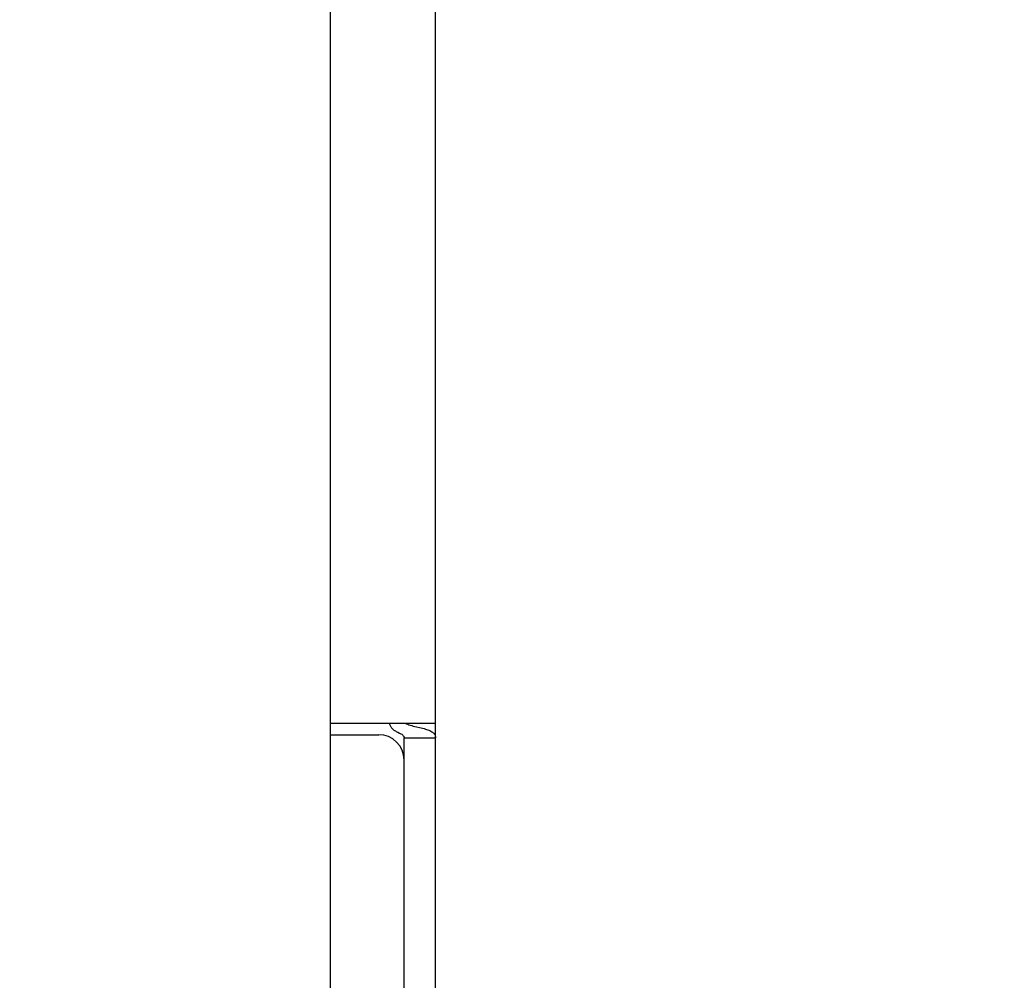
# Model space of a CAD drawing. Header units: inches. Extents: x 0 to 136, y 0 to 88.
# Tile 15 of 74: x 57.2 to 59.54, y 37.07 to 39.35. Entities that reach past the tile are written whole.
import ezdxf

# ---------------------------------------------------------------- set-up
doc = ezdxf.new("R2010")
doc.units = ezdxf.units.IN
doc.header["$LTSCALE"] = 7.48
doc.header["$MEASUREMENT"] = 0
doc.layers.get('0').update_dxf_attribs({"linetype": 'CONTINUOUS'})
doc.layers.add('DIMENSIONS', color=7, linetype='CONTINUOUS')
doc.styles.get("Standard").update_dxf_attribs({"font": 'arial.ttf'})
doc.dimstyles.new('DIMSTYLE_1', dxfattribs={"dimtxt": 0.6, "dimasz": 0.8, "dimexe": 0.09, "dimexo": 0.07, "dimgap": 0.0375, "dimtad": 0, "dimtih": 1, "dimtoh": 1, "dimzin": 4, "dimdsep": 46, "dimtxsty": 'Standard', "dimblk": '_FILLED', "dimblk1": '_FILLED', "dimblk2": '_FILLED', "dimcen": 0.09, "dimazin": 1, "dimtfac": 1, "dimtofl": 0, "dimtmove": 0, "dimatfit": 3, "dimldrblk": '_FILLED', "dimfxl": 0, "dimtolj": 1, "dimtzin": 4, "dimarcsym": 0})

# ---------------------------------------------------------------- blocks, each defined once
blk = doc.blocks.new('_FILLED')
at = {"color": 0, "linetype": 'ByBlock'}
blk.add_solid([(0, 0), (-1, 0.2), (-1, -0.2)], dxfattribs=at)
blk = doc.blocks.new('*D8')
at = {"layer": 'DIMENSIONS', "color": 2, "linetype": 'Continuous'}
for p, q in [((54.8151, 54.1922), (53.1295, 54.1922)), ((57.9401, 54.1922), (59.5401, 54.1922))]:
    blk.add_line(p, q, dxfattribs=at)
at = {"layer": 'DIMENSIONS', "color": 2, "linetype": 'Continuous', "xscale": 0.8, "yscale": 0.8, "zscale": 0.8}
blk.add_blockref('_FILLED', (54.8151, 54.1922), dxfattribs=at)
at = {"layer": 'DIMENSIONS', "color": 2, "linetype": 'Continuous', "xscale": 0.8, "yscale": 0.8, "zscale": 0.8, "rotation": 180}
blk.add_blockref('_FILLED', (57.9401, 54.1922), dxfattribs=at)
at = {"layer": 'DIMENSIONS', "color": 2, "linetype": 'Continuous', "insert": (52.8295, 54.4922), "char_height": 0.6, "width": 1.630483, "attachment_point": 3, "line_spacing_factor": 0.9}
blk.add_mtext('3.13', dxfattribs=at)

msp = doc.modelspace()

# ---------------------------------------------------------------- linework, layer by layer
at = {"color": 3, "linetype": 'Continuous'}
for p, q in [((58.1901, 33.7632), (58.1901, 73.9465)), ((57.9401, 60.9592), (57.9401, 36.8239)), ((57.9401, 37.6777), (58.1901, 37.6777))]:
    msp.add_line(p, q, dxfattribs=at)
at = {"color": 7, "linetype": 'Continuous'}
for p, q in [((57.9401, 37.6507), (58.0551, 37.6507)), ((58.1151, 37.6432), (58.1901, 37.6432)), ((58.1151, 33.7257), (58.1151, 37.6432))]:
    msp.add_line(p, q, dxfattribs=at)
for points in [[(58.0806, 37.6777), (58.0809, 37.6759), (58.0814, 37.6742), (58.082, 37.6726), (58.0827, 37.6711), (58.0834, 37.6696), (58.0844, 37.6682), (58.0854, 37.6669), (58.0866, 37.6655), (58.088, 37.6642), (58.0895, 37.6629), (58.0911, 37.6617), (58.0928, 37.6606), (58.0946, 37.6595), (58.0964, 37.6585), (58.0983, 37.6575), (58.1002, 37.6565)], [(58.1002, 37.6565), (58.1041, 37.6546), (58.106, 37.6536), (58.1078, 37.6526), (58.1095, 37.6515), (58.1111, 37.6504), (58.1123, 37.6493), (58.1134, 37.6481), (58.1142, 37.6469), (58.1147, 37.6456), (58.115, 37.6444), (58.1151, 37.6432)]]:
    msp.add_lwpolyline(points, dxfattribs=at)
at = {"color": 3, "linetype": 'Continuous'}
for points in [[(58.1187, 37.6777), (58.1211, 37.6765), (58.1238, 37.6753), (58.1268, 37.6741), (58.13, 37.6731), (58.1335, 37.6721), (58.1371, 37.6711), (58.1408, 37.6702), (58.1446, 37.6693)], [(58.1446, 37.6693), (58.1521, 37.6676), (58.1557, 37.6667), (58.1592, 37.6658), (58.1625, 37.665), (58.1657, 37.6641), (58.1687, 37.6631), (58.1714, 37.6622), (58.1738, 37.6613), (58.1761, 37.6603), (58.1786, 37.6591), (58.1808, 37.6578), (58.1827, 37.6565), (58.1843, 37.6552), (58.1857, 37.6539), (58.1869, 37.6526), (58.1878, 37.6512), (58.1886, 37.6498), (58.1892, 37.6483), (58.1897, 37.6467), (58.19, 37.645), (58.1901, 37.6432)]]:
    msp.add_lwpolyline(points, dxfattribs=at)
at = {"color": 7, "linetype": 'Continuous'}
msp.add_arc((58.0551, 37.5907), 0.06, 0, 90, dxfattribs=at)

# ---------------------------------------------------------------- dimensions: what is measured, and where the dimension line sits
at = {"layer": 'DIMENSIONS', "color": 2, "linetype": 'Continuous'}
dim = msp.add_linear_dim(base=(57.9401012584, 54.192152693), p1=(54.8151012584, 49.3915617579), p2=(57.9401012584, 36.8239117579), dimstyle='DIMSTYLE_1', dxfattribs=at)
dim.commit()
dim.dimension.update_dxf_attribs({"geometry": '*D8', "text_midpoint": (52.013519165, 54.1888063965), "dimtype": 160})

doc.saveas('drawing.dxf')
